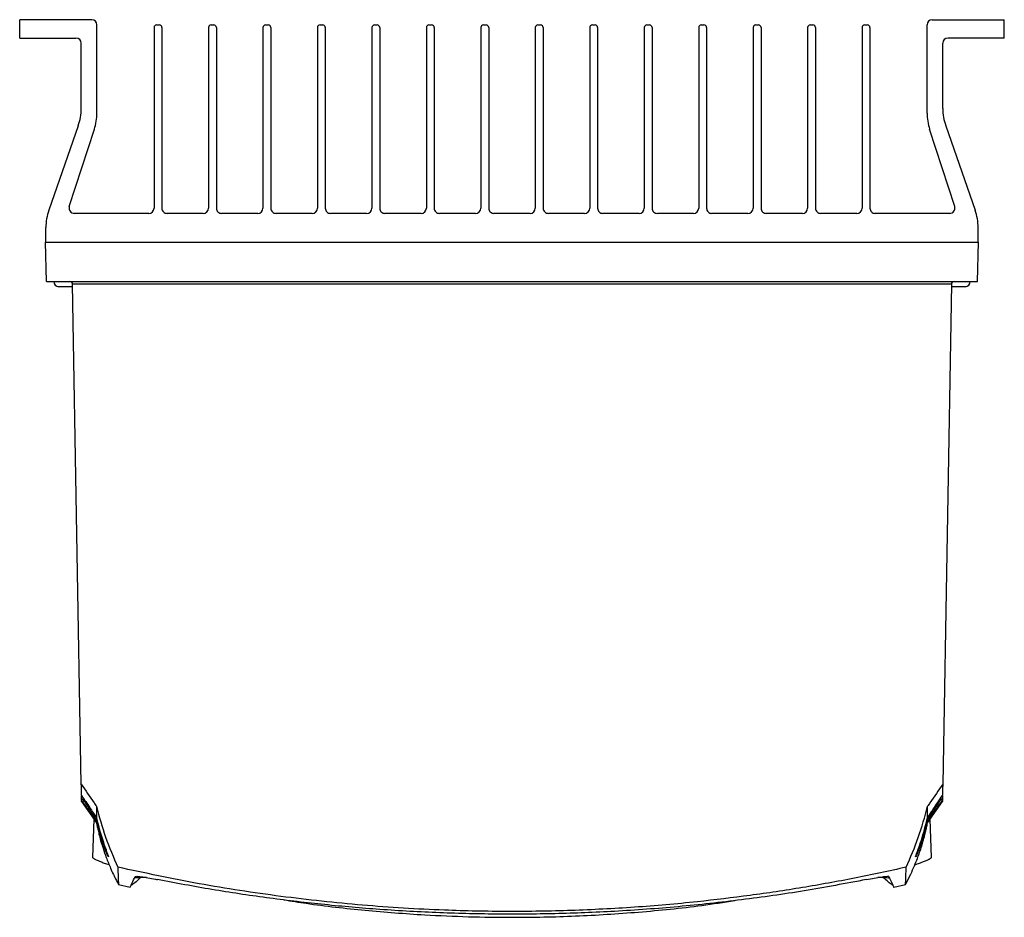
# Model space of a CAD drawing. Header units: millimetres. Extents: x -0.53 to 0.61, y -0.22 to 0.52.
# Tile 24 of 77: x -0.08 to 0.11, y 0.33 to 0.5. Entities that reach past the tile are written whole.
import ezdxf

# ---------------------------------------------------------------- set-up
doc = ezdxf.new("R2010")
doc.units = ezdxf.units.MM
doc.layers.add('FORMAT', color=7, linetype='Continuous')

msp = doc.modelspace()

# ---------------------------------------------------------------- linework, layer by layer
at = {"layer": 'FORMAT', "color": 7, "linetype": 'Continuous', "lineweight": 25}
for p, q in [((-0.066561, 0.50197), (-0.080311, 0.50197)), ((-0.080311, 0.49847), (-0.080311, 0.50197)), ((0.093939, 0.50197), (0.107689, 0.50197)), ((0.107689, 0.49847), (0.107689, 0.50197)), ((-0.065561, 0.484128), (-0.065561, 0.50097)), ((-0.054661, 0.50047), (-0.054661, 0.46597)), ((-0.054161, 0.50097), (-0.053661, 0.50097)), ((-0.053161, 0.50047), (-0.053161, 0.46597)), ((-0.044261, 0.50047), (-0.044261, 0.46597)), ((-0.043761, 0.50097), (-0.043261, 0.50097)), ((-0.042761, 0.50047), (-0.042761, 0.46597)), ((-0.033861, 0.50047), (-0.033861, 0.46597)), ((-0.033361, 0.50097), (-0.032861, 0.50097)), ((-0.032361, 0.50047), (-0.032361, 0.46597)), ((-0.023461, 0.50047), (-0.023461, 0.46597)), ((-0.022961, 0.50097), (-0.022461, 0.50097)), ((-0.021961, 0.50047), (-0.021961, 0.46597)), ((-0.013061, 0.50047), (-0.013061, 0.46597)), ((-0.012561, 0.50097), (-0.012061, 0.50097)), ((-0.011561, 0.50047), (-0.011561, 0.46597)), ((-0.002661, 0.50047), (-0.002661, 0.46597)), ((-0.002161, 0.50097), (-0.001661, 0.50097)), ((-0.001161, 0.50047), (-0.001161, 0.46597)), ((0.007739, 0.50047), (0.007739, 0.46597)), ((0.008239, 0.50097), (0.008739, 0.50097)), ((0.009239, 0.50047), (0.009239, 0.46597)), ((0.018139, 0.50047), (0.018139, 0.46597)), ((0.018639, 0.50097), (0.019139, 0.50097)), ((0.019639, 0.50047), (0.019639, 0.46597)), ((0.028539, 0.50047), (0.028539, 0.46597)), ((0.029039, 0.50097), (0.029539, 0.50097)), ((0.030039, 0.50047), (0.030039, 0.46597)), ((0.038939, 0.50047), (0.038939, 0.46597)), ((0.039439, 0.50097), (0.039939, 0.50097)), ((0.040439, 0.50047), (0.040439, 0.46597)), ((0.049339, 0.50047), (0.049339, 0.46597)), ((0.049839, 0.50097), (0.050339, 0.50097)), ((0.050839, 0.50047), (0.050839, 0.46597)), ((0.059739, 0.50047), (0.059739, 0.46597)), ((0.060239, 0.50097), (0.060739, 0.50097)), ((0.061239, 0.50047), (0.061239, 0.46597)), ((0.070139, 0.50047), (0.070139, 0.46597)), ((0.070639, 0.50097), (0.071139, 0.50097)), ((0.071639, 0.50047), (0.071639, 0.46597)), ((0.080539, 0.50047), (0.080539, 0.46597)), ((0.081039, 0.50097), (0.081539, 0.50097)), ((0.082039, 0.50047), (0.082039, 0.46597)), ((0.092939, 0.484128), (0.092939, 0.50097)), ((-0.080311, 0.49847), (-0.069561, 0.49847)), ((0.107689, 0.49847), (0.096939, 0.49847)), ((-0.068561, 0.485014), (-0.068561, 0.49747)), ((0.095939, 0.485014), (0.095939, 0.49747)), ((-0.069119, 0.481721), (-0.074753, 0.46557)), ((0.096497, 0.481721), (0.102131, 0.46557)), ((-0.070845, 0.466279), (-0.06605, 0.481038)), ((0.098224, 0.466279), (0.093429, 0.481038)), ((-0.055661, 0.46497), (-0.069894, 0.46497)), ((-0.045261, 0.46497), (-0.052161, 0.46497)), ((-0.034861, 0.46497), (-0.041761, 0.46497)), ((-0.024461, 0.46497), (-0.031361, 0.46497)), ((-0.014061, 0.46497), (-0.020961, 0.46497)), ((-0.003661, 0.46497), (-0.010561, 0.46497)), ((0.006739, 0.46497), (-0.000161, 0.46497)), ((0.017139, 0.46497), (0.010239, 0.46497)), ((0.027539, 0.46497), (0.020639, 0.46497)), ((0.037939, 0.46497), (0.031039, 0.46497)), ((0.048339, 0.46497), (0.041439, 0.46497)), ((0.058739, 0.46497), (0.051839, 0.46497)), ((0.069139, 0.46497), (0.062239, 0.46497)), ((0.079539, 0.46497), (0.072639, 0.46497)), ((0.097273, 0.46497), (0.083039, 0.46497)), ((-0.075311, 0.45947), (-0.075311, 0.462276)), ((0.102689, 0.45947), (0.102689, 0.462276)), ((-0.075223, 0.45197), (-0.075354, 0.45947)), ((-0.075354, 0.45947), (0.102733, 0.45947)), ((0.102602, 0.45197), (0.102733, 0.45947)), ((-0.075223, 0.45197), (0.102602, 0.45197)), ((0.097593, 0.451481), (-0.070214, 0.451481)), ((-0.070214, 0.451481), (-0.070214, 0.451479)), ((-0.068547, 0.355955), (-0.070214, 0.451479)), ((0.097593, 0.451479), (0.095925, 0.355955)), ((0.097593, 0.451479), (0.097593, 0.451481)), ((-0.072792, 0.45097), (-0.072811, 0.45097)), ((-0.070204, 0.45097), (-0.072792, 0.45097)), ((0.100189, 0.45097), (0.09758, 0.45097)), ((-0.068494, 0.352932), (-0.068507, 0.35367)), ((-0.068262, 0.353445), (-0.068256, 0.353083)), ((0.095635, 0.353083), (0.095641, 0.353445)), ((0.095885, 0.353664), (0.095873, 0.352932)), ((-0.068494, 0.352928), (-0.068494, 0.352932)), ((-0.068489, 0.35267), (-0.068491, 0.352795)), ((-0.068489, 0.352669), (-0.065653, 0.348618)), ((0.093032, 0.348618), (0.095868, 0.352669)), ((-0.066128, 0.349297), (-0.066384, 0.341965)), ((0.093763, 0.341964), (0.093507, 0.349297)), ((-0.061446, 0.336818), (-0.059227, 0.336277)), ((0.086605, 0.336277), (0.088838, 0.336821))]:
    msp.add_line(p, q, dxfattribs=at)
for centre, radius, start, end in [((-0.066561, 0.50097), 0.001, 0, 90), ((0.093939, 0.50097), 0.0010000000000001, 90, 179.999993), ((-0.054161, 0.50047), 0.0005, 90, 180), ((-0.053661, 0.50047), 0.0005, 0, 90), ((-0.043761, 0.50047), 0.0005, 90, 180), ((-0.043261, 0.50047), 0.0005, 0, 90), ((-0.033361, 0.50047), 0.0005000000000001, 90, 180), ((-0.032861, 0.50047), 0.0005000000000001, 0, 90), ((-0.022961, 0.50047), 0.0005, 90, 180), ((-0.022461, 0.50047), 0.0005, 0, 90), ((-0.012561, 0.50047), 0.0005, 90, 180), ((-0.012061, 0.50047), 0.0005, 0, 90), ((-0.002161, 0.50047), 0.0005000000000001, 90, 180), ((-0.001661, 0.50047), 0.0005000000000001, 0, 90), ((0.008239, 0.50047), 0.0005, 90, 180), ((0.008739, 0.50047), 0.0005, 0, 90), ((0.018639, 0.50047), 0.0005000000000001, 90, 180), ((0.019139, 0.50047), 0.0005000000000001, 0, 90), ((0.029039, 0.50047), 0.0005000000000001, 90, 180), ((0.029539, 0.50047), 0.0005000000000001, 0, 90), ((0.039439, 0.50047), 0.0005, 90, 180), ((0.039939, 0.50047), 0.0005, 0, 90), ((0.049839, 0.50047), 0.0005000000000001, 90, 180), ((0.050339, 0.50047), 0.0005000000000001, 0, 90), ((0.060239, 0.50047), 0.0005000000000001, 90, 180), ((0.060739, 0.50047), 0.0005000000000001, 0, 90), ((0.070639, 0.50047), 0.0005, 90, 180), ((0.071139, 0.50047), 0.0005, 0, 90), ((0.081039, 0.50047), 0.0005000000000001, 90, 180), ((0.081539, 0.50047), 0.0005000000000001, 0, 90), ((-0.069561, 0.49747), 0.001, 0, 90), ((0.096939, 0.49747), 0.001, 90, 180), ((-0.078561, 0.485014), 0.01, 340.769331, 0), ((-0.075561, 0.484128), 0.01, 342.00033, 0), ((0.102939, 0.484128), 0.01, 179.999993, 197.99967), ((0.105939, 0.485014), 0.01, 180, 199.230659), ((-0.069894, 0.46597), 0.001, 162.00033, 270.000025), ((0.097273, 0.46597), 0.001, 270.000025, 17.99967), ((-0.065311, 0.462276), 0.01, 160.769331, 180), ((-0.055661, 0.46597), 0.001, 270.000025, 0), ((-0.052161, 0.46597), 0.001, 180, 270.000025), ((-0.045261, 0.46597), 0.001, 270.000025, 0), ((-0.041761, 0.46597), 0.001, 180, 270.000025), ((-0.034861, 0.46597), 0.001, 270.000025, 0), ((-0.031361, 0.46597), 0.001, 180, 270.000025), ((-0.024461, 0.46597), 0.001, 270.000025, 0), ((-0.020961, 0.46597), 0.001, 180, 270.000025), ((-0.014061, 0.46597), 0.001, 270.000025, 0), ((-0.010561, 0.46597), 0.001, 180, 270.000025), ((-0.003661, 0.46597), 0.001, 270.000025, 0), ((-0.000161, 0.46597), 0.001, 180, 270.000025), ((0.006739, 0.46597), 0.001, 270.000025, 0), ((0.010239, 0.46597), 0.001, 180, 270.000025), ((0.017139, 0.46597), 0.001, 270.000025, 0), ((0.020639, 0.46597), 0.001, 180, 270.000025), ((0.027539, 0.46597), 0.001, 270.000025, 0), ((0.031039, 0.46597), 0.001, 180, 270.000025), ((0.037939, 0.46597), 0.001, 270.000025, 0), ((0.041439, 0.46597), 0.001, 180, 270.000025), ((0.048339, 0.46597), 0.001, 270.000025, 0), ((0.051839, 0.46597), 0.001, 180, 270.000025), ((0.058739, 0.46597), 0.001, 270.000025, 0), ((0.062239, 0.46597), 0.001, 180, 270.000025), ((0.069139, 0.46597), 0.001, 270.000025, 0), ((0.072639, 0.46597), 0.001, 180, 270.000025), ((0.079539, 0.46597), 0.001, 270.000025, 0), ((0.083039, 0.46597), 0.001, 180, 270.000025), ((0.092689, 0.462276), 0.01, 0, 19.230659), ((-0.072811, 0.45197), 0.001, 180, 270), ((-0.070714, 0.45147), 0.0005000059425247, 1.279342, 90), ((0.098093, 0.45147), 0.0005000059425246, 90, 178.720658), ((0.100189, 0.45197), 0.001, 270, 0)]:
    msp.add_arc(centre, radius, start, end, dxfattribs=at)
for points, knots in [([(-0.0685465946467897, 0.3559552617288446), (-0.0677381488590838, 0.3547790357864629), (-0.0667766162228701, 0.3533800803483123), (-0.0658152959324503, 0.3519814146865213), (-0.0656622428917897, 0.3517587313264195)], [0, 0, 0, 0, 0.8407887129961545, 1, 1, 1, 1]), ([(-0.0685091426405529, 0.3538096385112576), (-0.0685141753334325, 0.3540979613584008), (-0.0685242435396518, 0.3546747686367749), (-0.068539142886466, 0.3555283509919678), (-0.0685465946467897, 0.3559552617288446)], [0, 0, 0, 0, 0.4998599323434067, 0.9999999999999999, 0.9999999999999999, 0.9999999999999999, 0.9999999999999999]), ([(0.0959254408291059, 0.3559552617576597), (0.0951169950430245, 0.3547790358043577), (0.0941554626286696, 0.3533800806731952), (0.0931941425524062, 0.351981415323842), (0.0930410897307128, 0.3517587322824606)], [0, 0, 0, 0, 0.8407889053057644, 1, 1, 1, 1]), ([(0.0959254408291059, 0.3559552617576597), (0.0959179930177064, 0.3555285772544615), (0.0959030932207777, 0.3546749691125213), (0.0958930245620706, 0.3540981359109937), (0.095887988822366, 0.3538096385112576)], [0, 0, 0, 0, 0.4998599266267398, 1, 1, 1, 1]), ([(-0.0685091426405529, 0.3538096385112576), (-0.0679763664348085, 0.3530253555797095), (-0.0669649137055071, 0.35153642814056), (-0.0660637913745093, 0.3501854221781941), (-0.0656373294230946, 0.3495460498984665)], [0, 0, 0, 0, 0.5267435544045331, 1, 1, 1, 1]), ([(0.0930161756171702, 0.3495460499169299), (0.0933769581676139, 0.3500872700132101), (0.0942736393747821, 0.351432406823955), (0.0952840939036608, 0.3529203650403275), (0.095887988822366, 0.3538096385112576)], [0, 0, 0, 0, 0.4023531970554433, 1, 1, 1, 1]), ([(-0.0682563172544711, 0.3530825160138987), (-0.0682578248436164, 0.3530818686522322), (-0.0683071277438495, 0.3530606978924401), (-0.0683917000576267, 0.3530201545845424), (-0.0684772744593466, 0.3529669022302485), (-0.0684883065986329, 0.3529437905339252), (-0.0684938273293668, 0.3529322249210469)], [0, 0, 0, 0, 0.0106573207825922, 0.3485278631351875, 0.6739886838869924, 1, 1, 1, 1]), ([(-0.0656366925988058, 0.3489275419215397), (-0.0656860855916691, 0.3489959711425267), (-0.0658091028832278, 0.3491663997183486), (-0.0663141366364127, 0.3498678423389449), (-0.0670791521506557, 0.3509370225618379), (-0.0679249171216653, 0.3521261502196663), (-0.0683605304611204, 0.3527402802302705), (-0.0684937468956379, 0.3529282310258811), (-0.068493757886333, 0.3529282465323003)], [0, 0, 0, 0, 0.0564838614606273, 0.1406776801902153, 0.5653098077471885, 0.8676828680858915, 0.9999890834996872, 1, 1, 1, 1]), ([(-0.0682563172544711, 0.3530825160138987), (-0.0681578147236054, 0.3529365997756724), (-0.0677712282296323, 0.3523639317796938), (-0.0669948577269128, 0.3512173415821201), (-0.0662658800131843, 0.3501472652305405), (-0.0657650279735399, 0.3494167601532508), (-0.0656297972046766, 0.3492201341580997), (-0.0655644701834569, 0.3491251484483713)], [0, 0, 0, 0, 0.1043103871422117, 0.409380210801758, 0.8365759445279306, 0.9210534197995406, 0.9999999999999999, 0.9999999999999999, 0.9999999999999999, 0.9999999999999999]), ([(-0.0656622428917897, 0.3517587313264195), (-0.0651236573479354, 0.3497773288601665), (-0.0640415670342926, 0.3457964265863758), (-0.0623991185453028, 0.3420129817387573), (-0.0615741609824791, 0.3401126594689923)], [0, 0, 0, 0, 0.4977269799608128, 1, 1, 1, 1]), ([(-0.0656622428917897, 0.3517587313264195), (-0.065656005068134, 0.3513085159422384), (-0.0656435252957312, 0.3504077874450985), (-0.0656393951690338, 0.3498333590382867), (-0.0656373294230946, 0.3495460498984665)], [0, 0, 0, 0, 0.4998347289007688, 1, 1, 1, 1]), ([(0.0889530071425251, 0.3401126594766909), (0.0897708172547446, 0.3419953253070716), (0.0914141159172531, 0.3457783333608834), (0.092497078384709, 0.3497590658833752), (0.0930410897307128, 0.3517587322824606)], [0, 0, 0, 0, 0.4976637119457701, 1, 1, 1, 1]), ([(0.0929433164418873, 0.3491251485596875), (0.0930086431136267, 0.3492201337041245), (0.0931429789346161, 0.3494154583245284), (0.0936381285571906, 0.350137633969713), (0.0943539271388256, 0.3511882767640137), (0.09513047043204, 0.3523349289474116), (0.0955232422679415, 0.3529167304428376), (0.0956351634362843, 0.3530825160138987)], [0, 0, 0, 0, 0.0789453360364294, 0.1623408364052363, 0.5839654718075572, 0.8814500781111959, 0.9999999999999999, 0.9999999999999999, 0.9999999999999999, 0.9999999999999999]), ([(0.0958726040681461, 0.3529282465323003), (0.0958725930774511, 0.3529282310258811), (0.0957251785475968, 0.3527202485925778), (0.0952831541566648, 0.3520971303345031), (0.0944372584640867, 0.3509079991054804), (0.0936860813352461, 0.349858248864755), (0.0931870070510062, 0.3491650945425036), (0.093064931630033, 0.3489959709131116), (0.0930155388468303, 0.3489275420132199)], [0, 0, 0, 0, 1.09163359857e-05, 0.1464171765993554, 0.4412917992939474, 0.8604009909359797, 0.9435170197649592, 1, 1, 1, 1]), ([(0.0930161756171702, 0.3495460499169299), (0.0930182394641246, 0.3498331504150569), (0.0930223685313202, 0.3504075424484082), (0.0930348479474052, 0.3513082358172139), (0.0930410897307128, 0.3517587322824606)], [0, 0, 0, 0, 0.4998337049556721, 0.9999999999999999, 0.9999999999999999, 0.9999999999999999, 0.9999999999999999]), ([(0.09587267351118, 0.3529322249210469), (0.0958671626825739, 0.3529437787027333), (0.0958561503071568, 0.3529668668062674), (0.0957706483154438, 0.3530201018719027), (0.0956860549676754, 0.3530606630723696), (0.0956366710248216, 0.3530818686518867), (0.0956351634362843, 0.3530825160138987)], [0, 0, 0, 0, 0.3257238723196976, 0.6508991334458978, 0.9893426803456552, 1, 1, 1, 1]), ([(0.095870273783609, 0.3527947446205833), (0.0958696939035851, 0.3527615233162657), (0.095868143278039, 0.3526726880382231), (0.0958683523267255, 0.352684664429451), (0.0958684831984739, 0.3526921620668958)], [0, 0, 0, 0, 0.373965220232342, 1, 1, 1, 1]), ([(-0.0656610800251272, 0.3486815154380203), (-0.0656324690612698, 0.3485330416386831), (-0.0655606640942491, 0.3481604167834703), (-0.0654069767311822, 0.347432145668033), (-0.0651532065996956, 0.3463500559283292), (-0.0648202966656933, 0.3450980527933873), (-0.0643722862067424, 0.3436208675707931), (-0.0637522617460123, 0.3418411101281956), (-0.0629127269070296, 0.3397899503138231), (-0.0621325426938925, 0.338074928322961), (-0.0615750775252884, 0.3370702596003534), (-0.0614319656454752, 0.3368123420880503)], [0, 0, 0, 0, 0.0483021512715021, 0.1212239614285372, 0.1921265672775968, 0.2806051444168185, 0.3984138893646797, 0.5456310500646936, 0.7223536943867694, 0.9287229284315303, 1, 1, 1, 1]), ([(-0.0656481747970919, 0.3486297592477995), (-0.0656477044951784, 0.3486230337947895), (-0.0656402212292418, 0.3485160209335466), (-0.0656383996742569, 0.3487284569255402), (-0.0656366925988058, 0.3489275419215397)], [0, 0, 0, 0, 0.0628471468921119, 1, 1, 1, 1]), ([(-0.0656423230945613, 0.3495616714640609), (-0.0656406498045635, 0.3495543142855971), (-0.0654575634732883, 0.3487493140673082), (-0.0651135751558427, 0.3474007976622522), (-0.0645762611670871, 0.3456016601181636), (-0.0641562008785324, 0.3443400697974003), (-0.0638224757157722, 0.3433983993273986), (-0.0635707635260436, 0.3427071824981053), (-0.0633803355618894, 0.3421900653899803), (-0.0633777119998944, 0.3421421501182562), (-0.0633766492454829, 0.342122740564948)], [0, 0, 0, 0, 0.0021936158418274, 0.2400188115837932, 0.4090202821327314, 0.5814309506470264, 0.6818701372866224, 0.7846665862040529, 0.9127725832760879, 1, 1, 1, 1]), ([(-0.0656402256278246, 0.348947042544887), (-0.0656387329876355, 0.3489798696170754), (-0.0656362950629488, 0.3490334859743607), (-0.0655884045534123, 0.3490983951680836), (-0.0655655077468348, 0.3491239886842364), (-0.0655644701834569, 0.3491251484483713)], [0, 0, 0, 0, 0.6011939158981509, 0.9819281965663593, 1, 1, 1, 1]), ([(-0.064048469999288, 0.3436465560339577), (-0.0641518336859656, 0.3439101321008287), (-0.0644768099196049, 0.34473881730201), (-0.0650628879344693, 0.3465612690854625), (-0.0654600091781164, 0.3481204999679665), (-0.06563904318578, 0.3489416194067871), (-0.0656402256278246, 0.348947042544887)], [0, 0, 0, 0, 0.1855444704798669, 0.583353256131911, 0.9972482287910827, 1, 1, 1, 1]), ([(-0.0656402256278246, 0.3489470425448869), (-0.0656386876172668, 0.3489390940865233), (-0.0656367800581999, 0.3489292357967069), (-0.0656367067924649, 0.3489278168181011), (-0.0656366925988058, 0.3489275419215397)], [0, 0, 0, 0, 0.8062715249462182, 1, 1, 1, 1]), ([(-0.0655644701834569, 0.3491251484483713), (-0.065546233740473, 0.3490375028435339), (-0.0653724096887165, 0.3482020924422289), (-0.0649847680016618, 0.3466239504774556), (-0.0644085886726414, 0.3447655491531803), (-0.0639288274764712, 0.3434533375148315), (-0.0637592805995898, 0.3430571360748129), (-0.0637059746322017, 0.3429325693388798)], [0, 0, 0, 0, 0.0360597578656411, 0.3437102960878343, 0.6600387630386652, 0.8931153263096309, 0.9999999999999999, 0.9999999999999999, 0.9999999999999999, 0.9999999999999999]), ([(0.0888440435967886, 0.3368426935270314), (0.0888743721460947, 0.3368970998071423), (0.0892300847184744, 0.3375352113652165), (0.0897951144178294, 0.3387182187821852), (0.0905115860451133, 0.3403117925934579), (0.0910668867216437, 0.3417026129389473), (0.0915179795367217, 0.342944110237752), (0.0918953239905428, 0.3440918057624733), (0.0921973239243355, 0.3451073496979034), (0.0924271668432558, 0.3459530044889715), (0.0925846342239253, 0.3465799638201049), (0.0926961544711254, 0.3470502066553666), (0.0927841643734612, 0.3474370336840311), (0.0928608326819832, 0.3477883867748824), (0.0929497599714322, 0.3482129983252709), (0.0930039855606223, 0.3484923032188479), (0.093033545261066, 0.3486445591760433)], [0, 0, 0, 0, 0.0143994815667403, 0.168886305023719, 0.3025006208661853, 0.4153200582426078, 0.5074017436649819, 0.5957961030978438, 0.6698065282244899, 0.7322412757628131, 0.7831062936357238, 0.8105902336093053, 0.8373099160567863, 0.8778190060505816, 0.9333961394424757, 1, 1, 1, 1]), ([(0.0907494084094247, 0.3421024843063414), (0.0907485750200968, 0.3421155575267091), (0.0907459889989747, 0.3421561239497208), (0.0909895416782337, 0.342814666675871), (0.0914407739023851, 0.3440593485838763), (0.0920161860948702, 0.3457770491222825), (0.09256859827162, 0.3476829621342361), (0.0928893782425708, 0.348982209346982), (0.093019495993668, 0.3495543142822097), (0.0930211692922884, 0.3495616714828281)], [0, 0, 0, 0, 0.0769460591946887, 0.2387649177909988, 0.3997354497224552, 0.6111255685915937, 0.830967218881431, 0.9978262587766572, 1, 1, 1, 1]), ([(0.0908093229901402, 0.3423104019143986), (0.0908418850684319, 0.3423707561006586), (0.0909142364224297, 0.3425048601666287), (0.0912776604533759, 0.3433731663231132), (0.0917843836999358, 0.3447526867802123), (0.0923314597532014, 0.3465373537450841), (0.0927016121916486, 0.3479863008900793), (0.092888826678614, 0.348868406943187), (0.0929433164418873, 0.3491251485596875)], [0, 0, 0, 0, 0.117346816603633, 0.2607389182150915, 0.5019302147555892, 0.7056629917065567, 0.9143316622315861, 1, 1, 1, 1]), ([(0.0930190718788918, 0.3489470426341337), (0.0930178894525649, 0.3489416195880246), (0.0929670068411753, 0.3487082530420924), (0.0927725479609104, 0.3478558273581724), (0.0923914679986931, 0.3464183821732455), (0.0919143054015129, 0.3449340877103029), (0.0915148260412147, 0.3438441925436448), (0.0912854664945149, 0.343256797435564), (0.0912000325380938, 0.3430609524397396), (0.0911992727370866, 0.3430592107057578)], [0, 0, 0, 0, 0.0024157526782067, 0.1039555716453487, 0.3820067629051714, 0.665697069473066, 0.830205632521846, 0.9984899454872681, 1, 1, 1, 1]), ([(0.0929433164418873, 0.3491251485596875), (0.0929443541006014, 0.3491239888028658), (0.0929741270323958, 0.3490907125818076), (0.0930187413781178, 0.349025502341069), (0.0930189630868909, 0.3489728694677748), (0.0930190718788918, 0.3489470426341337)], [0, 0, 0, 0, 0.0180592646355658, 0.5181638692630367, 0.9999999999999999, 0.9999999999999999, 0.9999999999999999, 0.9999999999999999]), ([(0.0930155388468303, 0.34892754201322), (0.0930158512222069, 0.3489298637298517), (0.0930162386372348, 0.3489327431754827), (0.0930186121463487, 0.3489447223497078), (0.0930190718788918, 0.3489470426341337)], [0, 0, 0, 0, 0.8063068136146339, 1, 1, 1, 1]), ([(0.0930270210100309, 0.3486297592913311), (0.0930265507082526, 0.3486230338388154), (0.0930190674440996, 0.3485160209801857), (0.093017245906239, 0.3487284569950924), (0.0930155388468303, 0.34892754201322)], [0, 0, 0, 0, 0.0628471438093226, 1, 1, 1, 1]), ([(0.093016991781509, 0.3495472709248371), (0.0930168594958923, 0.3495468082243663), (0.0930159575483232, 0.3495436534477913), (0.0930160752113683, 0.3495449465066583), (0.0930161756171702, 0.3495460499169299)], [0, 0, 0, 0, 0.1466666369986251, 1, 1, 1, 1]), ([(-0.0633653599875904, 0.3420718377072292), (-0.063394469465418, 0.342120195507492), (-0.063446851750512, 0.3422072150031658), (-0.0636396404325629, 0.3426329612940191), (-0.0638350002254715, 0.3430794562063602), (-0.0639853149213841, 0.3434787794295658), (-0.064048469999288, 0.3436465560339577)], [0, 0, 0, 0, 0.3095293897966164, 0.5569957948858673, 0.8138707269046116, 1, 1, 1, 1]), ([(0.0911992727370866, 0.3430592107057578), (0.091087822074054, 0.3427989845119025), (0.0908637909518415, 0.3422758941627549), (0.0907842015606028, 0.3421400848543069), (0.0907442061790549, 0.3420718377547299)], [0, 0, 0, 0, 0.4974784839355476, 1, 1, 1, 1]), ([(-0.0663798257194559, 0.3419645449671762), (-0.0663797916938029, 0.3419551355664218), (-0.0663796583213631, 0.3419182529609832), (-0.066288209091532, 0.3418401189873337), (-0.0661190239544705, 0.3417359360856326), (-0.0658944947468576, 0.3416161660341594), (-0.0655925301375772, 0.3414757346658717), (-0.0652181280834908, 0.3413175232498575), (-0.0648993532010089, 0.3411894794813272), (-0.0645448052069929, 0.3410532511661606), (-0.064156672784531, 0.340909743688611), (-0.0637337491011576, 0.3407594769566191), (-0.0634196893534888, 0.3406502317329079), (-0.0632411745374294, 0.340590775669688), (-0.0632205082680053, 0.3405838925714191)], [0, 0, 0, 0, 0.0516383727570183, 0.2024100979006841, 0.2789047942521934, 0.3548523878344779, 0.5083867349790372, 0.5866246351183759, 0.6654322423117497, 0.7447537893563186, 0.8256643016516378, 0.9071112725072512, 0.9892464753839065, 0.9999999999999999, 0.9999999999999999, 0.9999999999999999, 0.9999999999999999]), ([(0.09061183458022, 0.3405884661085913), (0.0906799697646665, 0.3406113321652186), (0.0909126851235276, 0.3406894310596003), (0.091284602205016, 0.3408199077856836), (0.0917170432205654, 0.3409760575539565), (0.0921117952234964, 0.3411247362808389), (0.092470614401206, 0.3412658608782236), (0.0927950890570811, 0.3414002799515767), (0.0930734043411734, 0.3415231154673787), (0.0933040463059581, 0.3416331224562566), (0.0934886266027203, 0.3417304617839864), (0.0936304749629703, 0.3418168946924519), (0.093720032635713, 0.3418878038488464), (0.0937623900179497, 0.3419371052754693), (0.0937587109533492, 0.3419572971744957), (0.0937574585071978, 0.341964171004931)], [0, 0, 0, 0, 0.0359201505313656, 0.1226850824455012, 0.2101006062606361, 0.2939669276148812, 0.3784407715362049, 0.4648730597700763, 0.5520013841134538, 0.6330757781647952, 0.7147526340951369, 0.7983769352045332, 0.8826942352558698, 0.9600661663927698, 0.9999999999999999, 0.9999999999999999, 0.9999999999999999, 0.9999999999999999]), ([(0.0889531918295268, 0.3401125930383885), (0.0856653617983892, 0.3393960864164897), (0.07908970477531, 0.3379630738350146), (0.0691444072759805, 0.3361823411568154), (0.0591424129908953, 0.3346742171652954), (0.0484512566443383, 0.3333922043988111), (0.0370744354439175, 0.3324015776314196), (0.0250094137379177, 0.3317828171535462), (0.0129035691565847, 0.331594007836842), (-0.0003985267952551, 0.3318634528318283), (-0.0148725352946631, 0.3327477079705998), (-0.0305014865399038, 0.3344438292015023), (-0.0461025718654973, 0.3368189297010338), (-0.0564133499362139, 0.339013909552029), (-0.0615743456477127, 0.3401125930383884)], [0, 0, 0, 0, 0.0665209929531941, 0.1330419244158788, 0.1996809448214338, 0.2664390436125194, 0.3458383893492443, 0.4253397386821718, 0.505150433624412, 0.5850651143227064, 0.6882349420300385, 0.7916288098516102, 0.8957010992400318, 1, 1, 1, 1]), ([(-0.0615741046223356, 0.3401125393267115), (-0.0615534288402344, 0.3394769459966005), (-0.0615120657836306, 0.3382054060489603), (-0.0614741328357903, 0.3372970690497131), (-0.0614542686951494, 0.3368644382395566), (-0.0614507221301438, 0.3368256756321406), (-0.0614489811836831, 0.336806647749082)], [0, 0, 0, 0, 0.3173794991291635, 0.6349354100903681, 0.820796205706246, 1, 1, 1, 1]), ([(0.0888294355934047, 0.3368547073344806), (0.0888316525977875, 0.3368735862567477), (0.0888354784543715, 0.3369061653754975), (0.0888581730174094, 0.3374188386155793), (0.0888841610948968, 0.3380743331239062), (0.0889155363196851, 0.3389501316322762), (0.0889404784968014, 0.3397250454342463), (0.0889529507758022, 0.3401125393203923)], [0, 0, 0, 0, 0.2561384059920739, 0.4420148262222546, 0.627926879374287, 0.8139456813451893, 1, 1, 1, 1]), ([(-0.059225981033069, 0.3362810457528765), (-0.0592151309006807, 0.3363043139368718), (-0.0591914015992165, 0.3363552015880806), (-0.0588802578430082, 0.3370224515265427), (-0.05846936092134, 0.3379036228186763), (-0.0582638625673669, 0.3383443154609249)], [0, 0, 0, 0, 0.2963324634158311, 0.6480807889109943, 1, 1, 1, 1]), ([(-0.0570631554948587, 0.3382896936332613), (-0.0570957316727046, 0.3382589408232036), (-0.0574917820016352, 0.3378850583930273), (-0.0581232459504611, 0.337293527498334), (-0.0586989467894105, 0.3368355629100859), (-0.0589959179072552, 0.3366729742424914), (-0.0590598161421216, 0.3366379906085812)], [0, 0, 0, 0, 0.0379158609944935, 0.4609684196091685, 0.8840184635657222, 1, 1, 1, 1]), ([(-0.0561285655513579, 0.3381425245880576), (-0.0564071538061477, 0.3381372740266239), (-0.0570763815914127, 0.3381246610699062), (-0.0578998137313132, 0.3380841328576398), (-0.0582706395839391, 0.3380414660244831), (-0.0583918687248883, 0.3380130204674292), (-0.0584216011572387, 0.3380060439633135)], [0, 0, 0, 0, 0.1988431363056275, 0.4776631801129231, 0.8718926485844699, 1, 1, 1, 1]), ([(-0.0582638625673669, 0.3383443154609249), (-0.0581965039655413, 0.3383658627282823), (-0.0580616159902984, 0.3384090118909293), (-0.0571725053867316, 0.3383137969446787), (-0.0559054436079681, 0.3381143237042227), (-0.0547676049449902, 0.3379054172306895), (-0.0541274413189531, 0.337779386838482), (-0.0539902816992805, 0.3377523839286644)], [0, 0, 0, 0, 0.2448324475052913, 0.4902856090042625, 0.7211423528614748, 0.9402527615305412, 0.9999999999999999, 0.9999999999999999, 0.9999999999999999, 0.9999999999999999]), ([(0.0813691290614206, 0.3377523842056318), (0.0774164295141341, 0.3370102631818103), (0.0695052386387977, 0.3355249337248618), (0.057510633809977, 0.3338227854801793), (0.0454302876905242, 0.3325066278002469), (0.0335588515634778, 0.3316386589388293), (0.0219317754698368, 0.3311778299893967), (0.0105561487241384, 0.3310950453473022), (-0.0008394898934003, 0.3313807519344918), (-0.0119425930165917, 0.332020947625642), (-0.0227331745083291, 0.3329816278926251), (-0.0331959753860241, 0.3342393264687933), (-0.0436294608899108, 0.3357933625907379), (-0.0505330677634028, 0.3370986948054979), (-0.0539902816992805, 0.3377523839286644)], [0, 0, 0, 0, 0.0887541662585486, 0.1776383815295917, 0.2669138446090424, 0.3563194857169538, 0.4395375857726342, 0.5228602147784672, 0.606499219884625, 0.6902443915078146, 0.7675270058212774, 0.844937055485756, 0.9223470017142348, 0.9999999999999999, 0.9999999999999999, 0.9999999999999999, 0.9999999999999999]), ([(0.0813691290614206, 0.3377523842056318), (0.0818757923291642, 0.3378502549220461), (0.0828895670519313, 0.3380460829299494), (0.0841861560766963, 0.338260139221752), (0.0851273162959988, 0.3383803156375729), (0.085566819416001, 0.3383950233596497), (0.0856234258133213, 0.3383571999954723), (0.0856427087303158, 0.3383443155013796)], [0, 0, 0, 0, 0.2205859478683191, 0.4413670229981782, 0.6592202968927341, 0.8839137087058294, 1, 1, 1, 1]), ([(0.0858004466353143, 0.3380060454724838), (0.0856798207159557, 0.3380304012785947), (0.0854831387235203, 0.3380701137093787), (0.0846233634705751, 0.338116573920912), (0.0839453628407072, 0.3381392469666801), (0.0835232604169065, 0.3381439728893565), (0.0835218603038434, 0.3381439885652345)], [0, 0, 0, 0, 0.4412755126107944, 0.7195049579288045, 0.9990695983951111, 1, 1, 1, 1]), ([(0.0864386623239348, 0.336637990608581), (0.0863802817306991, 0.3366698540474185), (0.0860883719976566, 0.3368291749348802), (0.0855566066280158, 0.3372444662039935), (0.0849320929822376, 0.3378304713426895), (0.0846314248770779, 0.3381125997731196)], [0, 0, 0, 0, 0.1147585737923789, 0.57380617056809, 0.9999999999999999, 0.9999999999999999, 0.9999999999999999, 0.9999999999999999]), ([(0.0856427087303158, 0.3383443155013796), (0.0858274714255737, 0.337948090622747), (0.0861970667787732, 0.3371554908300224), (0.0864977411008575, 0.3365106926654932), (0.0866353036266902, 0.3362156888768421), (0.0866089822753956, 0.3362721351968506), (0.086603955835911, 0.3362829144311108)], [0, 0, 0, 0, 0.30880719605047, 0.6177313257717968, 0.9270003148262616, 1, 1, 1, 1]), ([(-0.0298567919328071, 0.333889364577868), (-0.028436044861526, 0.3336607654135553), (-0.0233143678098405, 0.3328366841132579), (-0.0143439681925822, 0.3318515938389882), (-0.0040065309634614, 0.3310304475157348), (0.0053745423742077, 0.3306288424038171), (0.0149749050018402, 0.3304915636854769), (0.0258242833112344, 0.3307156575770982), (0.037905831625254, 0.3314940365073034), (0.048059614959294, 0.3324970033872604), (0.0541228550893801, 0.3334277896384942), (0.0562059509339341, 0.3337475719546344)], [0, 0, 0, 0, 0.0504625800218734, 0.1819134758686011, 0.3137856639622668, 0.4101878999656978, 0.5067627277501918, 0.6457060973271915, 0.7851674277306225, 0.9261918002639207, 1, 1, 1, 1])]:
    msp.add_open_spline(points, degree=3, knots=knots, dxfattribs=at)

doc.saveas('drawing.dxf')
